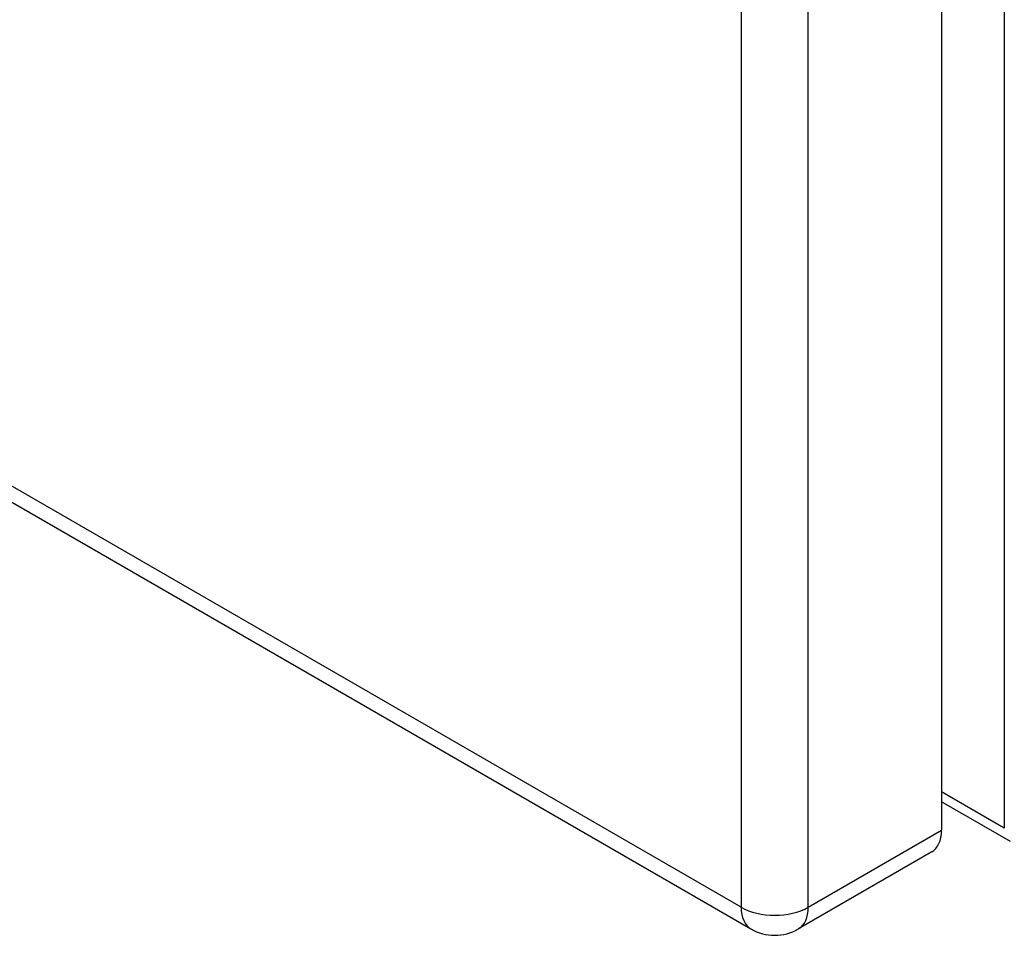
# Model space of a CAD drawing. Header units: inches. Extents: x 171.4 to 202, y 56.2 to 104.8.
# Tile 2 of 24: x 190.2 to 193.5, y 56.2 to 59.3. Entities that reach past the tile are written whole.
import ezdxf

# ---------------------------------------------------------------- set-up
doc = ezdxf.new("R2010")
doc.units = ezdxf.units.IN
doc.header["$MEASUREMENT"] = 0
doc.layers.add('Visible Edges(ANSI)', color=7, linetype='Continuous', lineweight=25)
doc.layers.add('Visible Tangent Edges(ANSI)', color=7, linetype='Continuous', lineweight=25)

msp = doc.modelspace()

# ---------------------------------------------------------------- linework, layer by layer
at = {"layer": 'Visible Edges(ANSI)'}
for p, q in [((193.3064, 80.6148), (193.3064, 56.5437)), ((171.7327, 68.2916), (192.6603, 56.2091)), ((193.5397, 56.5054), (193.3064, 56.64)), ((193.2731, 56.47), (192.8213, 56.2091))]:
    msp.add_line(p, q, dxfattribs=at)
msp.add_arc((192.7408, 56.3485), 0.161, 240, 300, dxfattribs=at)
msp.add_ellipse((193.1926, 56.6094), major_axis=(0.0805, -0.1394), ratio=0.57735, start_param=0, end_param=0.785398, dxfattribs=at)
at = {"layer": 'Visible Tangent Edges(ANSI)'}
for p, q in [((193.5192, 80.9754), (193.5192, 56.5507)), ((192.6269, 80.354), (192.6269, 56.2828)), ((192.8546, 56.2828), (192.8546, 80.354)), ((192.6269, 56.2828), (171.6994, 68.3653)), ((193.5192, 56.5507), (193.3064, 56.6735)), ((192.8546, 56.2828), (193.3064, 56.5437))]:
    msp.add_line(p, q, dxfattribs=at)
for major_axis, start_param, end_param in [((-0.0805, -0.1394), 5.497787, 6.283185), ((0.161, 0), 3.926991, 5.497787), ((0.0805, -0.1394), 0, 0.785398)]:
    msp.add_ellipse((192.7408, 56.3485), major_axis=major_axis, ratio=0.57735, start_param=start_param, end_param=end_param, dxfattribs=at)

doc.saveas('drawing.dxf')
